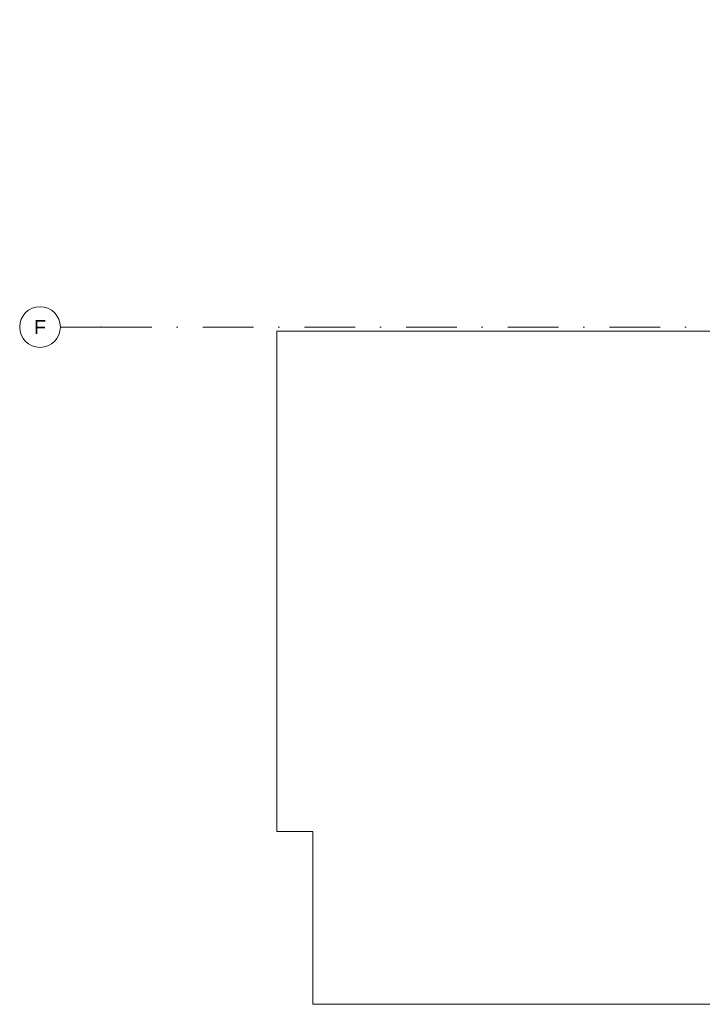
# Model space of a CAD drawing. Header units: millimetres. Extents: x -54205 to 352602, y -8439 to 61516.
# Tile 173 of 189: x 253529 to 270315, y -2109 to 22097. Entities that reach past the tile are written whole.
import ezdxf
from ezdxf.enums import TextEntityAlignment as Align

# ---------------------------------------------------------------- set-up
doc = ezdxf.new("R2010")
doc.units = ezdxf.units.MM
doc.header["$MEASUREMENT"] = 0
doc.linetypes.add('streep-punt', pattern=[2500, 1250, -625, 0, -625])
doc.layers.add('23 Vloeren', color=7, linetype='Continuous')
doc.layers.add('Stramien', color=7, linetype='Continuous')
doc.styles.add('GENERATED_STYLE_1', font='arial.ttf')

# ---------------------------------------------------------------- blocks, each defined once
blk = doc.blocks.new('Slab_11_2', base_point=(259854, 14441))
at = {"layer": '23 Vloeren', "color": 1, "linetype": 'Continuous', "lineweight": 0, "flags": 128}
blk.add_lwpolyline([(259854, 14441), (278738, 14441), (278738, 12270), (281158, 12270), (281158, 10096), (290683, 10096), (290683, 20227), (292888, 20227), (293138, 20227), (293138, 22097), (314738, 22097), (314738, 14937), (318338, 14937), (318338, 5290), (294049, 5290), (294049, 5492), (293138, 5492), (293138, 3727), (293138, -1913), (293138, -2109), (260738, -2109), (260738, 2141), (259854, 2141)], close=True, dxfattribs=at)
blk = doc.blocks.new('Standard grid marker_2')
at = {"layer": 'Stramien', "color": 1, "linetype": 'streep-punt', "lineweight": 0}
for p, q in [((1000, 0), (0, 0)), ((1000, 0), (37609, 0)), ((37609, 0), (38609, 0))]:
    blk.add_line(p, q, dxfattribs=at)
at = {"layer": 'Stramien', "color": 2, "linetype": 'Continuous', "lineweight": 0, "flags": 128}
blk.add_lwpolyline([(0, 0, 1), (-1000, 0, 1)], format="xyb", close=True, dxfattribs=at)
at = {"layer": 'Stramien', "color": 1, "linetype": 'streep-punt', "lineweight": 0}
blk.add_point((1000, 0), dxfattribs=at)
blk.add_point((1000, 0), dxfattribs=at)
at = {"layer": 'Stramien', "color": 2, "lineweight": 0, "style": 'GENERATED_STYLE_1'}
blk.add_attdef('AC_MarkerText_1', text='', height=350, dxfattribs=at).set_placement((-500, 175), align=Align.TOP_CENTER)

msp = doc.modelspace()

# ---------------------------------------------------------------- block references
at = {"layer": '23 Vloeren', "color": 1, "linetype": 'Continuous', "lineweight": 0}
msp.add_blockref('Slab_11_2', (259853.8, 14441.3), dxfattribs=at)
at = {"layer": 'Stramien', "color": 1, "linetype": 'Continuous', "lineweight": 0, "zscale": 1000}
msp.add_blockref('Standard grid marker_2', (254529.3, 14541.3), dxfattribs=at).add_auto_attribs({'AC_MarkerText_1': 'F'})

doc.saveas('drawing.dxf')
